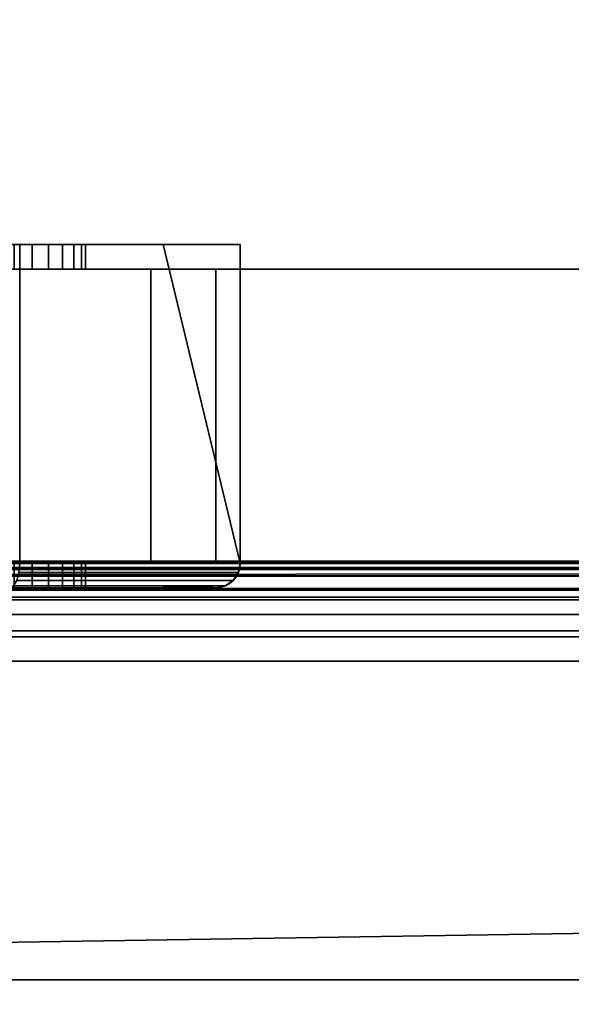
# Model space of a CAD drawing. Header units: millimetres. Extents: x -603 to 3703, y -115 to 193.
# Tile 75 of 256: x -324 to -301, y -48 to -8. Entities that reach past the tile are written whole.
import ezdxf

# ---------------------------------------------------------------- set-up
doc = ezdxf.new("R2010")
doc.units = ezdxf.units.MM
doc.layers.add('151', color=7, linetype='Continuous', true_color=0xffffff)

# ---------------------------------------------------------------- blocks, each defined once
blk = doc.blocks.new('UG_SURFACE_001')
at = {"layer": '151', "color": 252, "linetype": 'Continuous', "lineweight": 35}
for points in [[(603, -18, 2212.25), (603, 174.4, 2212.25), (-603, 174.4, 2212.25), (-603, -18, 2212.25)], [(-453, -18, 2062.25), (-453, 174.4, 2062.25), (453, 174.4, 2062.25), (453, -18, 2062.25)], [(603, -18, 2212.25), (-603, -18, 2212.25), (-453, -18, 2062.25), (453, -18, 2062.25)]]:
    blk.add_3dface(points, dxfattribs=at)
blk = doc.blocks.new('UG_SURFACE_016')
at = {"layer": '151', "color": 252, "linetype": 'Continuous', "lineweight": 35}
for points in [[(-331.975, -17, 1110.1), (-318.15, -17, 1110.1), (-324.231, -17, 1107.619), (-325.769, -17, 1107.619)], [(-326.505, -17, 1100.62), (-325, -17, 1100.3), (-318.15, -17, 1091.25), (-331.975, -17, 1091.25)], [(-331.975, -17, 1033.975), (-318.15, -17, 1033.975), (-324.231, -17, 1027.119), (-325.769, -17, 1027.119)], [(-326.505, -17, 1020.12), (-325, -17, 1019.8), (-318.15, -17, 1013.575), (-331.975, -17, 1013.575)], [(-331.975, -17, 1013.575), (-318.15, -17, 1013.575), (-318.15, -17, 1008.35), (-324, -17, 1002.5)], [(-324, -17, 1167.5), (-318.15, -17, 1161.65), (-318.15, -17, 1128.75), (-331.975, -17, 1128.75)], [(-331.975, -17, 1033.975), (-331.975, -17, 1058.875), (-318.15, -17, 1058.875), (-318.15, -17, 1033.975)], [(-331.975, -17, 1058.875), (-331.975, -17, 1091.25), (-318.15, -17, 1091.25), (-318.15, -17, 1058.875)], [(-331.975, -17, 1110.1), (-331.975, -17, 1128.75), (-318.15, -17, 1128.75), (-318.15, -17, 1110.1)], [(-318.15, -17, 1091.25), (-325, -17, 1100.3), (-323.495, -17, 1100.62)], [(-318.15, -17, 1013.575), (-325, -17, 1019.8), (-323.495, -17, 1020.12)], [(-325, -17, 1100.3), (-325, -18, 1100.3), (-323.495, -18, 1100.62), (-323.495, -17, 1100.62)], [(-325, -17, 1019.8), (-325, -18, 1019.8), (-323.495, -18, 1020.12), (-323.495, -17, 1020.12)], [(-322.825, -17, 1026.493), (-324.231, -17, 1027.119), (-318.15, -17, 1033.975)], [(-322.825, -17, 1106.993), (-324.231, -17, 1107.619), (-318.15, -17, 1110.1)], [(-322.825, -17, 1106.993), (-322.825, -18, 1106.993), (-324.231, -18, 1107.619), (-324.231, -17, 1107.619)], [(-322.825, -17, 1026.493), (-322.825, -18, 1026.493), (-324.231, -18, 1027.119), (-324.231, -17, 1027.119)], [(-318.15, -17, 1161.65), (-324, -17, 1167.5), (-324, -30, 1167.5), (-315, -30, 1158.5)], [(-315, -30, 1011.5), (-324, -30, 1002.5), (-324, -17, 1002.5), (-318.15, -17, 1008.35)], [(-323.495, -17, 1100.62), (-322.25, -17, 1101.524), (-318.15, -17, 1091.25)], [(-323.495, -17, 1020.12), (-322.25, -17, 1021.024), (-318.15, -17, 1013.575)], [(-323.495, -17, 1100.62), (-323.495, -18, 1100.62), (-322.25, -18, 1101.524), (-322.25, -17, 1101.524)], [(-323.495, -17, 1020.12), (-323.495, -18, 1020.12), (-322.25, -18, 1021.024), (-322.25, -17, 1021.024)], [(-321.796, -17, 1105.85), (-322.825, -17, 1106.993), (-318.15, -17, 1110.1)], [(-321.796, -17, 1025.35), (-322.825, -17, 1026.493), (-318.15, -17, 1033.975)], [(-321.796, -17, 1105.85), (-321.796, -18, 1105.85), (-322.825, -18, 1106.993), (-322.825, -17, 1106.993)], [(-321.796, -17, 1025.35), (-321.796, -18, 1025.35), (-322.825, -18, 1026.493), (-322.825, -17, 1026.493)], [(-318.15, -17, 1091.25), (-322.25, -17, 1101.524), (-321.481, -17, 1102.857)], [(-318.15, -17, 1013.575), (-322.25, -17, 1021.024), (-321.481, -17, 1022.357)], [(-322.25, -17, 1101.524), (-322.25, -18, 1101.524), (-321.481, -18, 1102.857), (-321.481, -17, 1102.857)], [(-322.25, -17, 1021.024), (-322.25, -18, 1021.024), (-321.481, -18, 1022.357), (-321.481, -17, 1022.357)], [(-318.15, -17, 1110.1), (-321.32, -17, 1104.387), (-321.796, -17, 1105.85)], [(-318.15, -17, 1033.975), (-321.32, -17, 1023.887), (-321.796, -17, 1025.35)], [(-321.32, -17, 1104.387), (-321.32, -18, 1104.387), (-321.796, -18, 1105.85), (-321.796, -17, 1105.85)], [(-321.32, -17, 1023.887), (-321.32, -18, 1023.887), (-321.796, -18, 1025.35), (-321.796, -17, 1025.35)], [(-321.481, -17, 1102.857), (-321.32, -17, 1104.387), (-318.15, -17, 1110.1), (-318.15, -17, 1091.25)], [(-321.481, -17, 1022.357), (-321.32, -17, 1023.887), (-318.15, -17, 1033.975), (-318.15, -17, 1013.575)], [(-321.481, -17, 1102.857), (-321.481, -18, 1102.857), (-321.32, -18, 1104.387), (-321.32, -17, 1104.387)], [(-321.481, -17, 1022.357), (-321.481, -18, 1022.357), (-321.32, -18, 1023.887), (-321.32, -17, 1023.887)], [(-315, -30, 1158.5), (-315, -17, 1158.5), (-318.15, -17, 1161.65)], [(-318.15, -17, 1008.35), (-315, -17, 1011.5), (-315, -30, 1011.5)], [(-315, -17, 1158.5), (-315, -17, 1128.75), (-318.15, -17, 1128.75), (-318.15, -17, 1161.65)], [(-318.15, -17, 1008.35), (-318.15, -17, 1013.575), (-315, -17, 1013.575), (-315, -17, 1011.5)], [(-318.15, -17, 1013.575), (-318.15, -17, 1033.975), (-315, -17, 1033.975), (-315, -17, 1013.575)], [(-318.15, -17, 1033.975), (-318.15, -17, 1058.875), (-315, -17, 1058.875), (-315, -17, 1033.975)], [(-318.15, -17, 1058.875), (-318.15, -17, 1091.25), (-315, -17, 1091.25), (-315, -17, 1058.875)], [(-318.15, -17, 1091.25), (-318.15, -17, 1110.1), (-315, -17, 1110.1), (-315, -17, 1091.25)], [(-318.15, -17, 1110.1), (-318.15, -17, 1128.75), (-315, -17, 1128.75), (-315, -17, 1110.1)], [(-315, -30, 1158.5), (-315, -17, 1110.1), (-315, -17, 1128.75)], [(-315, -30, 1158.5), (-315, -17, 1091.25), (-315, -17, 1110.1)], [(-315, -30, 1158.5), (-315, -30, 1011.5), (-315, -17, 1058.875), (-315, -17, 1091.25)], [(-315, -30, 1011.5), (-315, -17, 1033.975), (-315, -17, 1058.875)], [(-315, -30, 1011.5), (-315, -17, 1013.575), (-315, -17, 1033.975)], [(-315, -30, 1011.5), (-315, -17, 1011.5), (-315, -17, 1013.575)], [(-315, -17, 1128.75), (-315, -17, 1158.5), (-315, -30, 1158.5)], [(-318.65, -18, 1110.1), (-331.975, -18, 1110.1), (-325.769, -18, 1107.619), (-324.231, -18, 1107.619)], [(-331.975, -18, 1091.25), (-318.65, -18, 1091.25), (-325, -18, 1100.3), (-326.505, -18, 1100.62)], [(-318.65, -18, 1033.975), (-331.975, -18, 1033.975), (-325.769, -18, 1027.119), (-324.231, -18, 1027.119)], [(-331.975, -18, 1013.575), (-318.65, -18, 1013.575), (-325, -18, 1019.8), (-326.505, -18, 1020.12)], [(-331.975, -18, 1128.75), (-318.65, -18, 1128.75), (-318.65, -18, 1160.736), (-324.414, -18, 1166.5)], [(-324.414, -18, 1003.5), (-318.65, -18, 1009.264), (-318.65, -18, 1013.575), (-331.975, -18, 1013.575)], [(-318.65, -18, 1033.975), (-318.65, -18, 1058.875), (-331.975, -18, 1058.875), (-331.975, -18, 1033.975)], [(-318.65, -18, 1058.875), (-318.65, -18, 1091.25), (-331.975, -18, 1091.25), (-331.975, -18, 1058.875)], [(-318.65, -18, 1110.1), (-318.65, -18, 1128.75), (-331.975, -18, 1128.75), (-331.975, -18, 1110.1)], [(-323.495, -18, 1020.12), (-325, -18, 1019.8), (-318.65, -18, 1013.575)], [(-323.495, -18, 1100.62), (-325, -18, 1100.3), (-318.65, -18, 1091.25)], [(-318.65, -18, 1009.264), (-324.414, -18, 1003.5), (-324.414, -30, 1003.5), (-318.65, -30, 1009.264)], [(-318.65, -30, 1160.736), (-324.414, -30, 1166.5), (-324.414, -18, 1166.5), (-318.65, -18, 1160.736)], [(-324.231, -18, 1107.619), (-322.825, -18, 1106.993), (-318.65, -18, 1110.1)], [(-324.231, -18, 1027.119), (-322.825, -18, 1026.493), (-318.65, -18, 1033.975)], [(-318.65, -18, 1091.25), (-322.25, -18, 1101.524), (-323.495, -18, 1100.62)], [(-318.65, -18, 1013.575), (-322.25, -18, 1021.024), (-323.495, -18, 1020.12)], [(-318.65, -18, 1110.1), (-322.825, -18, 1106.993), (-321.796, -18, 1105.85)], [(-318.65, -18, 1033.975), (-322.825, -18, 1026.493), (-321.796, -18, 1025.35)], [(-321.481, -18, 1102.857), (-322.25, -18, 1101.524), (-318.65, -18, 1091.25)], [(-321.481, -18, 1022.357), (-322.25, -18, 1021.024), (-318.65, -18, 1013.575)], [(-321.796, -18, 1105.85), (-321.32, -18, 1104.387), (-318.65, -18, 1110.1)], [(-321.796, -18, 1025.35), (-321.32, -18, 1023.887), (-318.65, -18, 1033.975)], [(-318.65, -18, 1091.25), (-318.65, -18, 1110.1), (-321.32, -18, 1104.387), (-321.481, -18, 1102.857)], [(-318.65, -18, 1013.575), (-318.65, -18, 1033.975), (-321.32, -18, 1023.887), (-321.481, -18, 1022.357)], [(-318.65, -30, 1009.264), (-316, -30, 1011.914), (-316, -18, 1011.914), (-318.65, -18, 1009.264)], [(-318.65, -18, 1160.736), (-316, -18, 1158.086), (-316, -30, 1158.086), (-318.65, -30, 1160.736)], [(-316, -18, 1011.914), (-316, -18, 1013.575), (-318.65, -18, 1013.575), (-318.65, -18, 1009.264)], [(-318.65, -18, 1160.736), (-318.65, -18, 1128.75), (-316, -18, 1128.75), (-316, -18, 1158.086)], [(-316, -18, 1013.575), (-316, -18, 1033.975), (-318.65, -18, 1033.975), (-318.65, -18, 1013.575)], [(-316, -18, 1033.975), (-316, -18, 1058.875), (-318.65, -18, 1058.875), (-318.65, -18, 1033.975)], [(-316, -18, 1058.875), (-316, -18, 1091.25), (-318.65, -18, 1091.25), (-318.65, -18, 1058.875)], [(-316, -18, 1091.25), (-316, -18, 1110.1), (-318.65, -18, 1110.1), (-318.65, -18, 1091.25)], [(-316, -18, 1110.1), (-316, -18, 1128.75), (-318.65, -18, 1128.75), (-318.65, -18, 1110.1)], [(-316, -18, 1128.75), (-316, -18, 1110.1), (-316, -30, 1108.1), (-316, -30, 1126.75)], [(-316, -18, 1091.25), (-316, -30, 1093.25), (-316, -30, 1099.9)], [(-316, -30, 1099.9), (-316, -30, 1108.1), (-316, -18, 1110.1), (-316, -18, 1091.25)], [(-316, -30, 1033.975), (-316, -30, 1093.25), (-316, -18, 1091.25), (-316, -18, 1058.875)], [(-316, -18, 1058.875), (-316, -18, 1033.975), (-316, -30, 1033.975)], [(-316, -18, 1033.975), (-316, -18, 1013.575), (-316, -30, 1013.575), (-316, -30, 1033.975)], [(-316, -18, 1013.575), (-316, -18, 1011.914), (-316, -30, 1011.914), (-316, -30, 1013.575)], [(-316, -30, 1126.75), (-316, -30, 1158.086), (-316, -18, 1158.086), (-316, -18, 1128.75)], [(-331.975, -30, 1033.975), (-318.65, -30, 1033.975), (-325, -30, 1027.2), (-325.769, -30, 1027.119)], [(-326.505, -30, 1020.12), (-325, -30, 1019.8), (-318.65, -30, 1013.575), (-331.975, -30, 1013.575)], [(-331.975, -30, 1108.1), (-318.65, -30, 1108.1), (-325, -30, 1107.7)], [(-325, -30, 1100.3), (-318.65, -30, 1099.9), (-331.975, -30, 1099.9)], [(-331.975, -30, 1166.5), (-324.414, -30, 1166.5), (-318.65, -30, 1160.736)], [(-331.975, -30, 1013.575), (-318.65, -30, 1013.575), (-318.65, -30, 1009.264)], [(-318.65, -30, 1009.264), (-324.414, -30, 1003.5), (-331.975, -30, 1003.5), (-331.975, -30, 1013.575)], [(-318.65, -30, 1160.736), (-318.65, -30, 1126.75), (-331.975, -30, 1126.75), (-331.975, -30, 1166.5)], [(-318.65, -30, 1126.75), (-318.65, -30, 1108.1), (-331.975, -30, 1108.1), (-331.975, -30, 1126.75)], [(-318.65, -30, 1099.9), (-318.65, -30, 1093.25), (-331.975, -30, 1093.25), (-331.975, -30, 1099.9)], [(-318.65, -30, 1093.25), (-318.65, -30, 1033.975), (-331.975, -30, 1033.975), (-331.975, -30, 1093.25)], [(-325, -30, 1100.3), (-325, -31, 1100.3), (-323.495, -31, 1100.62), (-323.495, -30, 1100.62)], [(-325, -30, 1019.8), (-325, -31, 1019.8), (-323.495, -31, 1020.12), (-323.495, -30, 1020.12)], [(-318.65, -30, 1013.575), (-325, -30, 1019.8), (-323.495, -30, 1020.12)], [(-318.65, -30, 1099.9), (-325, -30, 1100.3), (-323.495, -30, 1100.62)], [(-324.231, -30, 1107.619), (-325, -30, 1107.7), (-318.65, -30, 1108.1)], [(-324.231, -30, 1027.119), (-325, -30, 1027.2), (-318.65, -30, 1033.975)], [(-322.825, -30, 1106.993), (-322.825, -31, 1106.993), (-324.231, -31, 1107.619), (-324.231, -30, 1107.619)], [(-322.825, -30, 1026.493), (-322.825, -31, 1026.493), (-324.231, -31, 1027.119), (-324.231, -30, 1027.119)], [(-318.65, -30, 1033.975), (-322.825, -30, 1026.493), (-324.231, -30, 1027.119)], [(-318.65, -30, 1108.1), (-322.825, -30, 1106.993), (-324.231, -30, 1107.619)], [(-315, -30, 1158.5), (-324, -30, 1167.5), (-324.032, -30.383, 1167.424), (-315.076, -30.383, 1158.468)], [(-324, -30, 1002.5), (-315, -30, 1011.5), (-315.076, -30.383, 1011.531), (-324.032, -30.383, 1002.576)], [(-323.495, -30, 1100.62), (-323.495, -31, 1100.62), (-322.25, -31, 1101.524), (-322.25, -30, 1101.524)], [(-323.495, -30, 1020.12), (-323.495, -31, 1020.12), (-322.25, -31, 1021.024), (-322.25, -30, 1021.024)], [(-323.495, -30, 1020.12), (-322.25, -30, 1021.024), (-318.65, -30, 1013.575)], [(-323.495, -30, 1100.62), (-322.25, -30, 1101.524), (-318.65, -30, 1099.9)], [(-321.796, -30, 1105.85), (-321.796, -31, 1105.85), (-322.825, -31, 1106.993), (-322.825, -30, 1106.993)], [(-321.796, -30, 1025.35), (-321.796, -31, 1025.35), (-322.825, -31, 1026.493), (-322.825, -30, 1026.493)], [(-321.796, -30, 1025.35), (-322.825, -30, 1026.493), (-318.65, -30, 1033.975)], [(-321.796, -30, 1105.85), (-322.825, -30, 1106.993), (-318.65, -30, 1108.1)], [(-322.25, -30, 1101.524), (-322.25, -31, 1101.524), (-321.481, -31, 1102.857), (-321.481, -30, 1102.857)], [(-322.25, -30, 1021.024), (-322.25, -31, 1021.024), (-321.481, -31, 1022.357), (-321.481, -30, 1022.357)], [(-318.65, -30, 1013.575), (-322.25, -30, 1021.024), (-321.481, -30, 1022.357)], [(-318.65, -30, 1099.9), (-322.25, -30, 1101.524), (-321.481, -30, 1102.857)], [(-321.32, -30, 1104.387), (-321.32, -31, 1104.387), (-321.796, -31, 1105.85), (-321.796, -30, 1105.85)], [(-321.32, -30, 1023.887), (-321.32, -31, 1023.887), (-321.796, -31, 1025.35), (-321.796, -30, 1025.35)], [(-318.65, -30, 1033.975), (-321.32, -30, 1023.887), (-321.796, -30, 1025.35)], [(-318.65, -30, 1108.1), (-321.32, -30, 1104.387), (-321.796, -30, 1105.85)], [(-321.481, -30, 1102.857), (-321.481, -31, 1102.857), (-321.32, -31, 1104.387), (-321.32, -30, 1104.387)], [(-321.481, -30, 1022.357), (-321.481, -31, 1022.357), (-321.32, -31, 1023.887), (-321.32, -30, 1023.887)], [(-321.481, -30, 1022.357), (-321.32, -30, 1023.887), (-318.65, -30, 1033.975), (-318.65, -30, 1013.575)], [(-321.481, -30, 1102.857), (-321.32, -30, 1104.387), (-318.65, -30, 1108.1), (-318.65, -30, 1099.9)], [(-318.65, -30, 1009.264), (-318.65, -30, 1013.575), (-316, -30, 1013.575), (-316, -30, 1011.914)], [(-316, -30, 1158.086), (-316, -30, 1126.75), (-318.65, -30, 1126.75), (-318.65, -30, 1160.736)], [(-316, -30, 1126.75), (-316, -30, 1108.1), (-318.65, -30, 1108.1), (-318.65, -30, 1126.75)], [(-316, -30, 1108.1), (-316, -30, 1099.9), (-318.65, -30, 1099.9), (-318.65, -30, 1108.1)], [(-316, -30, 1099.9), (-316, -30, 1093.25), (-318.65, -30, 1093.25), (-318.65, -30, 1099.9)], [(-316, -30, 1093.25), (-316, -30, 1033.975), (-318.65, -30, 1033.975), (-318.65, -30, 1093.25)], [(-316, -30, 1033.975), (-316, -30, 1013.575), (-318.65, -30, 1013.575), (-318.65, -30, 1033.975)], [(-315, -30, 1011.5), (-315, -30, 1158.5), (-315.076, -30.383, 1158.468), (-315.076, -30.383, 1011.531)], [(-315.076, -30.383, 1158.468), (-324.032, -30.383, 1167.424), (-324.121, -30.707, 1167.207), (-315.293, -30.707, 1158.379)], [(-324.032, -30.383, 1002.576), (-315.076, -30.383, 1011.531), (-315.293, -30.707, 1011.621), (-324.121, -30.707, 1002.793)], [(-315.076, -30.383, 1011.531), (-315.076, -30.383, 1158.468), (-315.293, -30.707, 1158.379), (-315.293, -30.707, 1011.621)], [(-315.617, -30.924, 1158.244), (-324.256, -30.924, 1166.883), (-324.414, -31, 1166.5), (-318.65, -31, 1160.736)], [(-318.65, -31, 1009.264), (-324.414, -31, 1003.5), (-324.256, -30.924, 1003.117), (-315.617, -30.924, 1011.756)], [(-315.293, -30.707, 1158.379), (-324.121, -30.707, 1167.207), (-324.256, -30.924, 1166.883), (-315.617, -30.924, 1158.244)], [(-324.121, -30.707, 1002.793), (-315.293, -30.707, 1011.621), (-315.617, -30.924, 1011.756), (-324.256, -30.924, 1003.117)], [(-318.65, -31, 1160.736), (-316, -31, 1158.086), (-315.617, -30.924, 1158.244)], [(-315.617, -30.924, 1011.756), (-316, -31, 1011.914), (-318.65, -31, 1009.264)], [(-315.617, -30.924, 1011.756), (-315.617, -30.924, 1158.244), (-316, -31, 1091.25), (-316, -31, 1033.975)], [(-316, -31, 1033.975), (-316, -31, 1013.575), (-315.617, -30.924, 1011.756)], [(-315.617, -30.924, 1158.244), (-316, -31, 1110.1), (-316, -31, 1097.9)], [(-315.617, -30.924, 1158.244), (-316, -31, 1128.75), (-316, -31, 1110.1)], [(-316, -31, 1097.9), (-316, -31, 1091.25), (-315.617, -30.924, 1158.244)], [(-315.617, -30.924, 1158.244), (-316, -31, 1158.086), (-316, -31, 1128.75)], [(-316, -31, 1013.575), (-316, -31, 1011.914), (-315.617, -30.924, 1011.756)], [(-315.293, -30.707, 1011.621), (-315.293, -30.707, 1158.379), (-315.617, -30.924, 1158.244), (-315.617, -30.924, 1011.756)], [(-318.65, -31, 1033.975), (-331.975, -31, 1033.975), (-325.769, -31, 1027.119), (-325, -31, 1027.2)], [(-331.975, -31, 1013.575), (-318.65, -31, 1013.575), (-325, -31, 1019.8), (-326.505, -31, 1020.12)], [(-318.65, -31, 1110.1), (-331.975, -31, 1110.1), (-325.769, -31, 1107.619), (-325, -31, 1107.7)], [(-331.975, -31, 1097.9), (-318.65, -31, 1097.9), (-325, -31, 1100.3), (-326.505, -31, 1100.62)], [(-331.975, -31, 1128.75), (-318.65, -31, 1128.75), (-318.65, -31, 1160.736), (-324.414, -31, 1166.5)], [(-324.414, -31, 1003.5), (-318.65, -31, 1009.264), (-318.65, -31, 1013.575), (-331.975, -31, 1013.575)], [(-331.975, -31, 1128.75), (-331.975, -31, 1110.1), (-318.65, -31, 1110.1), (-318.65, -31, 1128.75)], [(-331.975, -31, 1097.9), (-331.975, -31, 1091.25), (-318.65, -31, 1091.25), (-318.65, -31, 1097.9)], [(-331.975, -31, 1091.25), (-331.975, -31, 1033.975), (-318.65, -31, 1033.975), (-318.65, -31, 1091.25)], [(-325, -31, 1027.2), (-324.231, -31, 1027.119), (-318.65, -31, 1033.975)], [(-325, -31, 1107.7), (-324.231, -31, 1107.619), (-318.65, -31, 1110.1)], [(-323.495, -31, 1100.62), (-325, -31, 1100.3), (-318.65, -31, 1097.9)], [(-323.495, -31, 1020.12), (-325, -31, 1019.8), (-318.65, -31, 1013.575)], [(-324.231, -31, 1027.119), (-322.825, -31, 1026.493), (-318.65, -31, 1033.975)], [(-324.231, -31, 1107.619), (-322.825, -31, 1106.993), (-318.65, -31, 1110.1)], [(-318.65, -31, 1013.575), (-322.25, -31, 1021.024), (-323.495, -31, 1020.12)], [(-318.65, -31, 1097.9), (-322.25, -31, 1101.524), (-323.495, -31, 1100.62)], [(-318.65, -31, 1033.975), (-322.825, -31, 1026.493), (-321.796, -31, 1025.35)], [(-318.65, -31, 1110.1), (-322.825, -31, 1106.993), (-321.796, -31, 1105.85)], [(-321.481, -31, 1022.357), (-322.25, -31, 1021.024), (-318.65, -31, 1013.575)], [(-321.481, -31, 1102.857), (-322.25, -31, 1101.524), (-318.65, -31, 1097.9)], [(-321.796, -31, 1025.35), (-321.32, -31, 1023.887), (-318.65, -31, 1033.975)], [(-321.796, -31, 1105.85), (-321.32, -31, 1104.387), (-318.65, -31, 1110.1)], [(-318.65, -31, 1013.575), (-318.65, -31, 1033.975), (-321.32, -31, 1023.887), (-321.481, -31, 1022.357)], [(-318.65, -31, 1097.9), (-318.65, -31, 1110.1), (-321.32, -31, 1104.387), (-321.481, -31, 1102.857)], [(-318.65, -31, 1160.736), (-318.65, -31, 1128.75), (-316, -31, 1128.75), (-316, -31, 1158.086)], [(-316, -31, 1011.914), (-316, -31, 1013.575), (-318.65, -31, 1013.575), (-318.65, -31, 1009.264)], [(-318.65, -31, 1128.75), (-318.65, -31, 1110.1), (-316, -31, 1110.1), (-316, -31, 1128.75)], [(-318.65, -31, 1110.1), (-318.65, -31, 1097.9), (-316, -31, 1097.9), (-316, -31, 1110.1)], [(-318.65, -31, 1097.9), (-318.65, -31, 1091.25), (-316, -31, 1091.25), (-316, -31, 1097.9)], [(-318.65, -31, 1091.25), (-318.65, -31, 1033.975), (-316, -31, 1033.975), (-316, -31, 1091.25)], [(-318.65, -31, 1033.975), (-318.65, -31, 1013.575), (-316, -31, 1013.575), (-316, -31, 1033.975)]]:
    blk.add_3dface(points, dxfattribs=at)
blk = doc.blocks.new('UG_SURFACE_017')
at = {"layer": '151', "color": 43, "linetype": 'Continuous', "lineweight": 35}
for points in [[(-409, 0, 2017), (-409, -34, 2017), (409, -34, 2017), (409, 0, 2017)], [(-409, -34), (-409, -2), (409, -2), (409, -34)], [(409, -34, 2017), (-409, -34, 2017), (-422, -34, 2030), (422, -34, 2030)], [(-409, -34), (409, -34), (-422, -47)], [(409, -34), (422, -34), (422, -47), (-422, -47)], [(-422, -34, 2030), (-422, -49, 2030), (422, -49, 2030), (422, -34, 2030)], [(-422, -49, 2), (-422, -47), (422, -47), (422, -49, 2)]]:
    blk.add_3dface(points, dxfattribs=at)
blk = doc.blocks.new('UG_SURFACE_035')
at = {"layer": '151', "color": 252, "linetype": 'Continuous', "lineweight": 35}
for points in [[(-414.5, -29.92, 2021.75), (414.5, -29.92, 2021.75), (414.5, 14.42, 2021.75), (-414.5, 14.42, 2021.75)], [(-413, -29.92, 2020.25), (-413, 14.42, 2020.25), (413, 14.42, 2020.25), (413, -29.92, 2020.25)], [(-468, -18, 2075.25), (468, -18, 2075.25), (466.5, -18, 2073.75), (-466.5, -18, 2073.75)], [(-468, -18, 2075.25), (-468, -29.92, 2075.25), (468, -29.92, 2075.25), (468, -18, 2075.25)], [(-466.5, -18, 2073.75), (466.5, -18, 2073.75), (466.5, -29.92, 2073.75), (-466.5, -29.92, 2073.75)], [(467.941, -30.521, 2075.191), (-468, -29.92, 2075.25), (-467.941, -30.521, 2075.191)], [(467.941, -30.521, 2075.191), (468, -29.92, 2075.25), (-468, -29.92, 2075.25)], [(-466.47, -30.228, 2073.72), (-466.5, -29.92, 2073.75), (466.5, -29.92, 2073.75)], [(-466.47, -30.228, 2073.72), (466.5, -29.92, 2073.75), (466.47, -30.228, 2073.72)], [(414.53, -30.228, 2021.78), (-414.5, -29.92, 2021.75), (-414.53, -30.228, 2021.78)], [(414.53, -30.228, 2021.78), (414.5, -29.92, 2021.75), (-414.5, -29.92, 2021.75)], [(-413.059, -30.521, 2020.309), (413, -29.92, 2020.25), (413.059, -30.521, 2020.309)], [(-413.059, -30.521, 2020.309), (-413, -29.92, 2020.25), (413, -29.92, 2020.25)], [(-467.941, -30.521, 2075.191), (-467.766, -31.099, 2075.016), (467.766, -31.099, 2075.016), (467.941, -30.521, 2075.191)], [(466.47, -30.228, 2073.72), (466.38, -30.525, 2073.63), (-466.38, -30.525, 2073.63), (-466.47, -30.228, 2073.72)], [(466.037, -31.037, 2073.287), (-466.037, -31.037, 2073.287), (-466.38, -30.525, 2073.63), (466.38, -30.525, 2073.63)], [(414.62, -30.525, 2021.87), (-414.62, -30.525, 2021.87), (-414.963, -31.037, 2022.213), (414.963, -31.037, 2022.213)], [(-414.53, -30.228, 2021.78), (-414.62, -30.525, 2021.87), (414.62, -30.525, 2021.87)], [(-414.53, -30.228, 2021.78), (414.62, -30.525, 2021.87), (414.53, -30.228, 2021.78)], [(413.059, -30.521, 2020.309), (-413.234, -31.099, 2020.484), (-413.059, -30.521, 2020.309)], [(413.059, -30.521, 2020.309), (413.234, -31.099, 2020.484), (-413.234, -31.099, 2020.484)], [(467.766, -31.099, 2075.016), (-467.766, -31.099, 2075.016), (-467.098, -32.098, 2074.348), (467.098, -32.098, 2074.348)], [(465.525, -31.38, 2072.775), (-465.525, -31.38, 2072.775), (-466.037, -31.037, 2073.287), (466.037, -31.037, 2073.287)], [(414.963, -31.037, 2022.213), (-414.963, -31.037, 2022.213), (-415.475, -31.38, 2022.725), (415.475, -31.38, 2022.725)], [(413.902, -32.098, 2021.152), (-413.902, -32.098, 2021.152), (-413.234, -31.099, 2020.484), (413.234, -31.099, 2020.484)], [(464.92, -31.5, 2072.17), (-464.92, -31.5, 2072.17), (-465.525, -31.38, 2072.775), (465.525, -31.38, 2072.775)], [(-464.92, -31.5, 2072.17), (464.92, -31.5, 2072.17), (416.08, -31.5, 2023.33), (-416.08, -31.5, 2023.33)], [(415.475, -31.38, 2022.725), (-415.475, -31.38, 2022.725), (-416.08, -31.5, 2023.33), (416.08, -31.5, 2023.33)], [(467.098, -32.098, 2074.348), (-467.098, -32.098, 2074.348), (-466.099, -32.766, 2073.349), (466.099, -32.766, 2073.349)], [(414.901, -32.766, 2022.151), (-414.901, -32.766, 2022.151), (-413.902, -32.098, 2021.152), (413.902, -32.098, 2021.152)], [(466.099, -32.766, 2073.349), (-466.099, -32.766, 2073.349), (-464.92, -33, 2072.17), (464.92, -33, 2072.17)], [(416.08, -33, 2023.33), (-416.08, -33, 2023.33), (-414.901, -32.766, 2022.151), (414.901, -32.766, 2022.151)], [(-464.92, -33, 2072.17), (-416.08, -33, 2023.33), (416.08, -33, 2023.33), (464.92, -33, 2072.17)]]:
    blk.add_3dface(points, dxfattribs=at)

msp = doc.modelspace()

# ---------------------------------------------------------------- linework, layer by layer
at = {"layer": '151', "color": 252, "linetype": 'Continuous', "lineweight": 35, "true_color": 0x939598}
for p, q in [((-315, -17, 1011.5), (-324, -17, 1002.5)), ((-324, -17, 1167.5), (-315, -17, 1158.5)), ((-315, -30, 1011.5), (-315, -17, 1011.5)), ((-315, -17, 1011.5), (-315, -17, 1158.5)), ((-315, -17, 1158.5), (-315, -30, 1158.5)), ((-603, -18, 2212.25), (603, -18, 2212.25)), ((468, -18, 2075.25), (-468, -18, 2075.25)), ((466.5, -18, 2073.75), (-466.5, -18, 2073.75)), ((453, -18, 2062.25), (-453, -18, 2062.25)), ((-316, -18, 1011.914), (-324.414, -18, 1003.5)), ((-324.414, -18, 1166.5), (-316, -18, 1158.086)), ((-316, -18, 1011.914), (-324.414, -18, 1003.5)), ((-316, -18, 1158.086), (-316, -30, 1158.086)), ((-316, -18, 1011.914), (-316, -18, 1158.086)), ((-316, -30, 1011.914), (-316, -18, 1011.914)), ((468, -29.92, 2075.25), (-468, -29.92, 2075.25)), ((466.5, -29.92, 2073.75), (-466.5, -29.92, 2073.75)), ((414.5, -29.92, 2021.75), (-414.5, -29.92, 2021.75)), ((413, -29.92, 2020.25), (-413, -29.92, 2020.25)), ((-324.414, -30, 1003.5), (-316, -30, 1011.914)), ((-316, -30, 1158.086), (-324.414, -30, 1166.5)), ((-315, -30, 1011.5), (-324, -30, 1002.5)), ((-324, -30, 1167.5), (-315, -30, 1158.5)), ((-316, -30, 1158.086), (-316, -30, 1011.914)), ((-315, -30, 1158.5), (-315, -30, 1011.5)), ((-316, -31, 1158.086), (-324.414, -31, 1166.5)), ((-324.414, -31, 1003.5), (-316, -31, 1011.914)), ((-316, -31, 1011.914), (-316, -31, 1158.086)), ((464.92, -31.5, 2072.17), (-464.92, -31.5, 2072.17)), ((416.08, -31.5, 2023.33), (-416.08, -31.5, 2023.33)), ((464.92, -33, 2072.17), (-464.92, -33, 2072.17)), ((416.08, -33, 2023.33), (-416.08, -33, 2023.33)), ((422, -34, 2030), (-422, -34, 2030)), ((409, -34, 2017), (-409, -34, 2017)), ((-422, -47), (422, -47))]:
    msp.add_line(p, q, dxfattribs=at)
at = {"layer": '151', "color": 252, "linetype": 'Continuous', "lineweight": 35, "true_color": 0x939598, "extrusion": (0, -1, 0)}
for centre in [(-325, 1023.5, 17), (-325, 1104, 17), (-325, 1023.5, 18), (-325, 1104, 18)]:
    msp.add_circle(centre, 3.7, dxfattribs=at)
at = {"layer": '151', "color": 252, "linetype": 'Continuous', "lineweight": 35, "true_color": 0x939598, "extrusion": (0, 1, 0)}
for centre in [(325, 1104, -30), (325, 1023.5, -30), (325, 1023.5, -31), (325, 1104, -31)]:
    msp.add_circle(centre, 3.7, dxfattribs=at)
at = {"layer": '151', "color": 252, "linetype": 'Continuous', "lineweight": 35, "true_color": 0x939598, "extrusion": (0.382683, -2.71969e-16, -0.92388)}
msp.add_ellipse((-316, -30, 1158.086), major_axis=(-1, 0, -0.414), ratio=0.92388, start_param=3.141593, end_param=4.712389, dxfattribs=at)
at = {"layer": '151', "color": 252, "linetype": 'Continuous', "lineweight": 35, "true_color": 0x939598, "extrusion": (-0.382683, -2.71969e-16, -0.92388)}
msp.add_ellipse((-316, -30, 1011.914), major_axis=(-1, 0, 0.414), ratio=0.92388, start_param=3.141593, end_param=4.712389, dxfattribs=at)

# ---------------------------------------------------------------- block references
at = {"layer": '151', "color": 252, "linetype": 'Continuous', "lineweight": 35, "true_color": 0x939598}
for name in ['UG_SURFACE_001', 'UG_SURFACE_035', 'UG_SURFACE_017', 'UG_SURFACE_016']:
    msp.add_blockref(name, (0, 0), dxfattribs=at)

doc.saveas('drawing.dxf')
